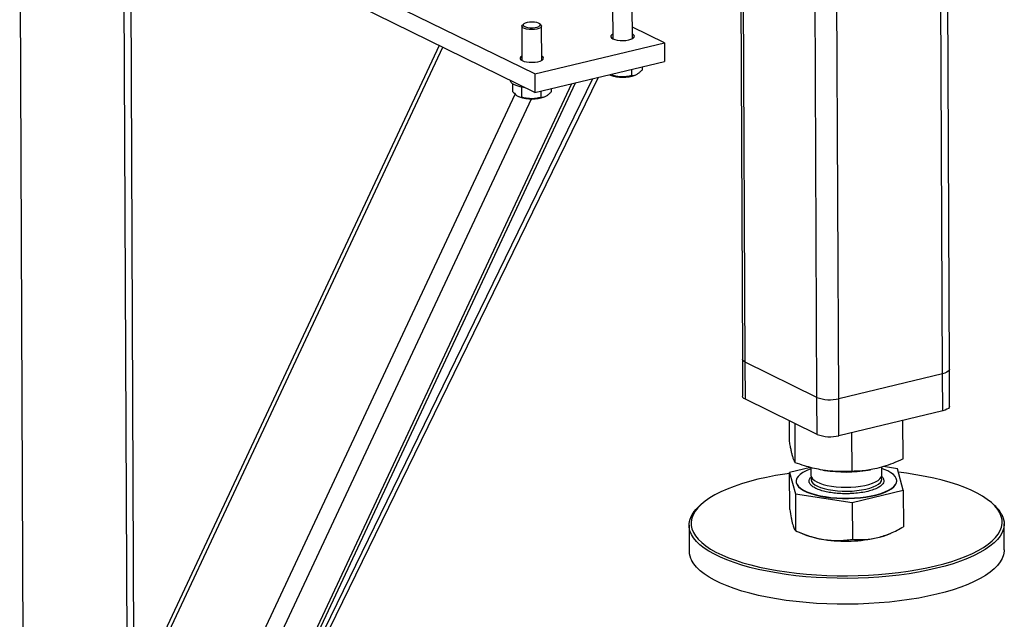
# Model space of a CAD drawing. Header units: millimetres. Extents: x 5 to 589, y 5 to 415.
# Tile 55 of 115: x 391 to 405, y 279 to 287. Entities that reach past the tile are written whole.
import ezdxf

# ---------------------------------------------------------------- set-up
doc = ezdxf.new("R2010")
doc.units = ezdxf.units.MM
doc.layers.add('TRAIT-FORT', color=4, linetype='Continuous', lineweight=25)

msp = doc.modelspace()

# ---------------------------------------------------------------- linework, layer by layer
at = {"layer": 'TRAIT-FORT', "color": 4, "linetype": 'Continuous', "lineweight": 25}
for p, q in [((404.10109, 282.3017), (404.04325, 295.25115)), ((404.19981, 282.36645), (404.14247, 295.20245)), ((402.27832, 281.9596), (402.22925, 292.94566)), ((402.59628, 281.94095), (402.54678, 293.02178)), ((401.16197, 290.81166), (401.19904, 282.51354)), ((401.23951, 282.46946), (401.20188, 290.89349)), ((390.77025, 277.56419), (390.71487, 289.96134)), ((392.27506, 277.92494), (392.22113, 289.99953)), ((392.37397, 277.94865), (392.32013, 290.00118)), ((398.18583, 286.64829), (394.6149, 288.40097)), ((398.18703, 286.37976), (394.6161, 288.13243)), ((399.31514, 287.65484), (399.31736, 287.15791)), ((399.60307, 287.15919), (399.60085, 287.65611)), ((398.02667, 287.37336), (398.00811, 287.35696)), ((398.27429, 287.35815), (398.25559, 287.37438)), ((397.99843, 287.33919), (398.00065, 286.84226)), ((398.28636, 286.84354), (398.28414, 287.34046)), ((400.06686, 287.09922), (399.60232, 287.32722)), ((398.18583, 286.64829), (400.06686, 287.09922)), ((400.06686, 287.09922), (400.06806, 286.83069)), ((391.47677, 275.56968), (396.85055, 287.03573)), ((396.79844, 287.06131), (391.52352, 275.80621)), ((398.18703, 286.37976), (400.06806, 286.83069)), ((398.18583, 286.64829), (398.18703, 286.37976)), ((399.31156, 286.64934), (399.31166, 286.62629)), ((399.59141, 286.71643), (399.59182, 286.62326)), ((399.74218, 286.75257), (399.74239, 286.70465)), ((392.17294, 272.53204), (398.72317, 286.50829)), ((392.26592, 272.62944), (398.7765, 286.52107)), ((392.99843, 274.06956), (399.10869, 286.60071)), ((393.24915, 274.72737), (399.02939, 286.5817)), ((397.8305, 286.55476), (397.83051, 286.55163)), ((397.86487, 286.50312), (397.86535, 286.39507)), ((399.26992, 286.63588), (399.28329, 286.63031)), ((399.64185, 286.63191), (399.65304, 286.63669)), ((397.99429, 286.4582), (397.99494, 286.31064)), ((398.27469, 286.40078), (398.27511, 286.30761)), ((398.42546, 286.43692), (398.42568, 286.389)), ((391.48973, 272.66868), (397.90407, 286.35497)), ((391.63214, 272.4024), (398.13908, 286.28627)), ((397.9532, 286.32023), (397.96658, 286.31466)), ((398.32514, 286.31626), (398.33632, 286.32104)), ((401.19904, 282.51354), (401.20144, 281.97647)), ((402.27832, 281.9596), (401.23951, 282.46946)), ((401.24191, 281.9324), (401.23951, 282.46946)), ((404.20221, 281.82939), (404.19981, 282.36645)), ((404.10109, 282.3017), (402.59628, 281.94095)), ((404.10349, 281.76464), (404.10109, 282.3017)), ((402.28072, 281.42253), (402.27832, 281.9596)), ((402.59868, 281.40389), (402.59628, 281.94095)), ((402.28072, 281.42253), (401.24191, 281.9324)), ((404.10349, 281.76464), (402.59868, 281.40389)), ((401.88066, 281.32116), (401.87933, 281.61955)), ((401.96465, 281.01295), (401.96212, 281.57891)), ((403.52931, 281.06881), (403.52682, 281.62639)), ((402.78898, 280.88678), (402.78647, 281.44891)), ((402.18697, 280.94388), (401.88268, 280.86905)), ((402.19182, 280.94254), (402.19232, 280.83094)), ((403.22088, 280.83554), (403.22038, 280.94897)), ((403.44735, 280.92492), (403.24609, 280.95572)), ((401.88268, 280.86905), (401.96667, 280.56085)), ((401.88506, 280.33619), (401.88268, 280.86905)), ((402.36263, 280.90597), (402.39125, 280.90135)), ((403.02134, 280.90417), (403.05439, 280.90981)), ((403.53133, 280.61671), (403.44735, 280.92492)), ((401.97685, 280.74499), (401.97687, 280.73962)), ((403.43714, 280.74614), (403.43712, 280.75151)), ((401.96667, 280.56085), (402.791, 280.43467)), ((401.96667, 280.56085), (401.96905, 280.02798)), ((402.791, 280.43467), (403.53133, 280.61671)), ((403.53133, 280.61671), (403.53372, 280.08384)), ((400.60562, 280.4148), (400.5791, 280.39138)), ((402.791, 280.43467), (402.79338, 279.9018)), ((404.83797, 280.4104), (404.81124, 280.43359)), ((400.42411, 280.10699), (400.42579, 279.73105)), ((404.99717, 279.75147), (404.99549, 280.12741)), ((402.02974, 280.00163), (402.09989, 279.97242)), ((403.32098, 279.97788), (403.34495, 279.98811))]:
    msp.add_line(p, q, dxfattribs=at)
at = {"layer": 'TRAIT-FORT', "color": 4, "linetype": 'Continuous', "lineweight": 25, "flags": 128}
for points in [[(398.03225, 287.3388), (398.05382, 287.32878), (398.08316, 287.32141), (398.11766, 287.31735), (398.15424, 287.31695), (398.18967, 287.32026), (398.22079, 287.32697), (398.24484, 287.3365), (398.25968, 287.34799), (398.26399, 287.36043), (398.25739, 287.37271), (398.24047, 287.38373), (398.21472, 287.39253), (398.18245, 287.39831), (398.1465, 287.40056), (398.11009, 287.39909), (398.07644, 287.39402), (398.04854, 287.38581), (398.02888, 287.37518), (398.0192, 287.36308), (398.02035, 287.35058), (398.03225, 287.3388)], [(398.0146, 287.31678), (398.00148, 287.32923), (397.99874, 287.34248), (398.00656, 287.35553), (398.00811, 287.35696)], [(398.27429, 287.35815), (398.27578, 287.3568), (398.28378, 287.34383), (398.28122, 287.33056), (398.26827, 287.31798), (398.24591, 287.30702), (398.21579, 287.29849), (398.18014, 287.29303), (398.14161, 287.29103), (398.10306, 287.29266), (398.06734, 287.29778), (398.0371, 287.30603), (398.0146, 287.31678)], [(399.31707, 287.22264), (399.30225, 287.21315), (399.29056, 287.19898), (399.28953, 287.18431), (399.29921, 287.17005), (399.319, 287.1571)], [(399.319, 287.1571), (399.34765, 287.14627), (399.38336, 287.13825), (399.4239, 287.13354), (399.46671, 287.13244), (399.5091, 287.13501), (399.54841, 287.14109), (399.58217, 287.1503), (399.60826, 287.16207), (399.62504, 287.17564), (399.63145, 287.19018), (399.62709, 287.20477), (399.61224, 287.21848), (399.60278, 287.22392)], [(398.00036, 286.90699), (397.98554, 286.8975), (397.97385, 286.88333), (397.97281, 286.86866), (397.98249, 286.8544), (398.00228, 286.84145)], [(398.00228, 286.84145), (398.03093, 286.83062), (398.06665, 286.8226), (398.10718, 286.81789), (398.14999, 286.81679), (398.19238, 286.81936), (398.2317, 286.82544), (398.26546, 286.83465), (398.29154, 286.84642), (398.30832, 286.85999), (398.31473, 286.87453), (398.31038, 286.88911), (398.29553, 286.90283), (398.28607, 286.90827)], [(397.97427, 286.46219), (397.92988, 286.47386), (397.89239, 286.48808), (397.86301, 286.50438), (397.84269, 286.52225), (397.83207, 286.54111), (397.83051, 286.55163)], [(398.04137, 286.45126), (398.02415, 286.45343), (397.97427, 286.46219)], [(401.23951, 282.46946), (401.21779, 282.48276), (401.20413, 282.49729), (401.19907, 282.51247), (401.19904, 282.51354)], [(401.23951, 282.46946), (401.21779, 282.48276), (401.20413, 282.49729), (401.19907, 282.51247), (401.19904, 282.51354)], [(404.19981, 282.36645), (404.19607, 282.35225), (404.18371, 282.33749), (404.16319, 282.32381), (404.1353, 282.31172), (404.10109, 282.3017)], [(404.19981, 282.36645), (404.19607, 282.35225), (404.18371, 282.33749), (404.16319, 282.32381), (404.1353, 282.31172), (404.10109, 282.3017)], [(401.24191, 281.9324), (401.22019, 281.9457), (401.20653, 281.96022), (401.20146, 281.97541), (401.20144, 281.97647)], [(404.20221, 281.82939), (404.19847, 281.81519), (404.18611, 281.80043), (404.16559, 281.78674), (404.1377, 281.77466), (404.10349, 281.76464)], [(401.88273, 280.85811), (401.81514, 280.84831), (401.67872, 280.82579), (401.54691, 280.80022), (401.42029, 280.77172), (401.29943, 280.74041), (401.18487, 280.70644), (401.07712, 280.66996), (400.97666, 280.63113), (400.88394, 280.59013), (400.79937, 280.54713), (400.72334, 280.50234), (400.65618, 280.45594), (400.59819, 280.40815), (400.54963, 280.35918), (400.51072, 280.30925), (400.48162, 280.25858), (400.46248, 280.2074), (400.45338, 280.15594), (400.45435, 280.10443), (400.4654, 280.05309), (400.48647, 280.00216), (400.51747, 279.95186), (400.55826, 279.90242), (400.60866, 279.85406), (400.66844, 279.80699), (400.73734, 279.76143), (400.81505, 279.71758), (400.90122, 279.67563), (400.99546, 279.63578), (401.09737, 279.5982), (401.20647, 279.56305), (401.32229, 279.5305), (401.4443, 279.50069), (401.57197, 279.47375), (401.70472, 279.44981), (401.84195, 279.42896), (401.98306, 279.41131), (402.12742, 279.39694), (402.27438, 279.3859), (402.42328, 279.37824), (402.57346, 279.37401), (402.72425, 279.37321), (402.87497, 279.37586), (403.02495, 279.38194), (403.17353, 279.39143), (403.32004, 279.40427), (403.46382, 279.42042), (403.60423, 279.4398), (403.74064, 279.46233), (403.87246, 279.4879), (403.99907, 279.5164), (404.11993, 279.5477), (404.23449, 279.58167), (404.34225, 279.61815), (404.44271, 279.65698), (404.53542, 279.69798), (404.61999, 279.74098), (404.69602, 279.78578), (404.76319, 279.83217), (404.82118, 279.87996), (404.86974, 279.92893), (404.90865, 279.97886), (404.93774, 280.02953), (404.95688, 280.08071), (404.96598, 280.13217), (404.96501, 280.18369), (404.95396, 280.23503), (404.93289, 280.28596), (404.93289, 280.28596)], [(402.19191, 280.92297), (402.1762, 280.9174), (402.12063, 280.89453), (402.07329, 280.86962), (402.03484, 280.843), (402.00583, 280.81505), (401.98666, 280.78616), (401.97761, 280.75674), (401.97879, 280.7272), (401.99019, 280.69796), (402.01166, 280.66942), (402.04289, 280.64199), (402.08344, 280.61605), (402.13274, 280.59197), (402.19011, 280.57008), (402.25473, 280.55069), (402.3257, 280.53407), (402.40202, 280.52047)], [(402.19232, 280.83094), (402.19246, 280.82719), (402.1991, 280.80282), (402.21562, 280.77903), (402.2417, 280.75631), (402.27682, 280.73508), (402.32031, 280.71576), (402.37132, 280.69873), (402.42886, 280.68431), (402.4918, 280.6728)], [(402.19989, 280.80262), (402.1943, 280.78744), (402.19344, 280.76293), (402.20257, 280.73866), (402.22152, 280.7151), (402.24991, 280.69271), (402.2872, 280.67192), (402.33266, 280.65314), (402.38539, 280.63673), (402.44439, 280.62302), (402.5085, 280.61226), (402.57646, 280.60468), (402.64697, 280.60041), (402.71864, 280.59954), (402.79008, 280.6021), (402.8599, 280.60801), (402.92674, 280.61718), (402.9893, 280.62943), (403.04637, 280.64451), (403.09683, 280.66213), (403.13969, 280.68195), (403.17414, 280.70358)], [(402.40202, 280.52047), (402.48262, 280.51005), (402.56637, 280.50299), (402.6521, 280.49936), (402.7386, 280.49923), (402.82465, 280.5026), (402.90905, 280.50941), (402.99061, 280.51958), (403.0682, 280.53296), (403.14071, 280.54935), (403.20713, 280.56854), (403.26654, 280.59026), (403.31808, 280.61419), (403.36105, 280.64), (403.39484, 280.66734), (403.41897, 280.69581), (403.43311, 280.72501), (403.43705, 280.75454), (403.43075, 280.78398), (403.41428, 280.81293), (403.38789, 280.84096), (403.35193, 280.86769), (403.30693, 280.89275), (403.2535, 280.91577), (403.22047, 280.92756)], [(402.4918, 280.6728), (402.55892, 280.6644), (402.62892, 280.6593), (402.70043, 280.65758), (402.77205, 280.65928), (402.84241, 280.66436), (402.91012, 280.67273), (402.97387, 280.68423), (403.03242, 280.69862), (403.08463, 280.71564), (403.12948, 280.73494), (403.16609, 280.75616), (403.19377, 280.77888), (403.21196, 280.80266), (403.22032, 280.82703), (403.22088, 280.83554)], [(403.17414, 280.70358), (403.19948, 280.72661), (403.21524, 280.75058), (403.22111, 280.77502), (403.21696, 280.79947), (403.21357, 280.80714)], [(404.93289, 280.28596), (404.9019, 280.33626), (404.86111, 280.3857), (404.81071, 280.43406), (404.75092, 280.48112), (404.68203, 280.52668), (404.60432, 280.57053), (404.51815, 280.61248), (404.4239, 280.65233), (404.322, 280.68992), (404.21289, 280.72506), (404.09707, 280.75762), (403.97506, 280.78743), (403.84739, 280.81436), (403.71465, 280.83831), (403.57741, 280.85915), (403.46123, 280.87395)], [(401.97687, 280.73962), (401.97881, 280.72183), (401.99022, 280.69259), (402.01168, 280.66405), (402.04291, 280.63662), (402.08346, 280.61068), (402.13277, 280.5866), (402.19013, 280.56471), (402.25475, 280.54532), (402.32572, 280.5287), (402.40204, 280.51509)], [(402.40204, 280.51509), (402.48265, 280.50468), (402.5664, 280.49762), (402.65212, 280.49399), (402.73862, 280.49386), (402.82467, 280.49723), (402.90907, 280.50404), (402.99064, 280.51421), (403.06822, 280.52758), (403.14073, 280.54398), (403.20716, 280.56317), (403.26656, 280.58489), (403.31811, 280.60882), (403.36108, 280.63463), (403.39486, 280.66197), (403.41899, 280.69043), (403.43313, 280.71964), (403.43714, 280.74614)], [(404.96116, 280.2609), (404.98249, 280.20932), (404.99368, 280.15734), (404.99466, 280.10517), (404.98545, 280.05305), (404.96606, 280.00123), (404.9366, 279.94992), (404.8972, 279.89936), (404.84802, 279.84977), (404.7893, 279.80137), (404.72129, 279.75439), (404.64429, 279.70902), (404.55866, 279.66548), (404.46476, 279.62396), (404.36303, 279.58464), (404.25392, 279.5477), (404.13791, 279.5133), (404.01552, 279.4816), (403.88729, 279.45274), (403.75381, 279.42684), (403.61567, 279.40403), (403.47348, 279.38441), (403.32788, 279.36805), (403.17952, 279.35505), (403.02906, 279.34544), (402.87718, 279.33929), (402.72455, 279.3366), (402.57185, 279.33741), (402.41977, 279.3417), (402.26899, 279.34945), (402.12017, 279.36063), (401.97398, 279.37518), (401.83109, 279.39306), (401.69211, 279.41416), (401.55769, 279.43841), (401.42841, 279.46569), (401.30485, 279.49588), (401.18756, 279.52884), (401.07708, 279.56443), (400.97388, 279.60249), (400.87844, 279.64285), (400.79118, 279.68533), (400.71249, 279.72974), (400.64272, 279.77587), (400.58218, 279.82353), (400.53114, 279.87251), (400.48984, 279.92257), (400.45845, 279.97351), (400.43711, 280.02508), (400.42592, 280.07707), (400.42494, 280.12924), (400.43416, 280.18135), (400.45354, 280.23318), (400.483, 280.28449), (400.52241, 280.33505), (400.57158, 280.38464), (400.5791, 280.39138)], [(404.99717, 279.75147), (404.99634, 279.72923), (404.98712, 279.67711), (404.96774, 279.62528), (404.93828, 279.57398), (404.89888, 279.52341), (404.8497, 279.47382), (404.79098, 279.42543), (404.72297, 279.37845), (404.64597, 279.33308), (404.56033, 279.28954), (404.46644, 279.24802), (404.36471, 279.2087), (404.2556, 279.17176), (404.13958, 279.13736), (404.01719, 279.10566), (403.88897, 279.0768), (403.75549, 279.0509), (403.61735, 279.02809), (403.47516, 279.00846), (403.32956, 278.99211), (403.1812, 278.9791), (403.03074, 278.9695), (402.87886, 278.96334), (402.72623, 278.96066), (402.57353, 278.96147), (402.42145, 278.96575), (402.27066, 278.9735), (402.12185, 278.98468), (401.97566, 278.99924), (401.83277, 279.01711), (401.69379, 279.03822), (401.55937, 279.06247), (401.43008, 279.08975), (401.30653, 279.11994), (401.18924, 279.1529), (401.07876, 279.18849), (400.97556, 279.22655), (400.88012, 279.26691), (400.79286, 279.30939), (400.71417, 279.35379), (400.6444, 279.39993), (400.58386, 279.44759), (400.53282, 279.49656), (400.49152, 279.54663), (400.46013, 279.59756)]]:
    msp.add_lwpolyline(points, dxfattribs=at)
at = {"layer": 'TRAIT-FORT', "color": 4, "linetype": 'Continuous', "lineweight": 25}
for centre, radius, start, end in [((399.46035, 287.1286), 0.52881, 250.438421, 290.073456), ((398.14364, 286.81295), 0.52881, 250.438421, 290.073456), ((402.46765, 282.46792), 0.54244, 249.57226, 283.717287), ((402.47005, 281.93086), 0.54244, 249.57226, 283.717287), ((402.69752, 282.86728), 1.98964, 261.145162, 279.366716), ((404.50932, 280.01409), 0.51485, 28.644981, 50.332553), ((402.54913, 281.11761), 1.23015, 248.580607, 262.168414), ((402.93433, 280.90139), 1.00119, 283.252458, 292.718176), ((402.69875, 281.98339), 2.10846, 261.346197, 282.743131), ((400.71664, 279.73471), 0.29087, 180.719966, 208.130646)]:
    msp.add_arc(centre, radius, start, end, dxfattribs=at)
for points, knots in [([(399.59182, 286.62326), (399.60492, 286.62443), (399.63139, 286.62681), (399.67056, 286.64362), (399.70795, 286.67024), (399.73084, 286.69311), (399.74239, 286.70465)], [0, 0, 0, 0, 0.26460494, 0.53494775, 0.76534313, 1, 1, 1, 1]), ([(399.26959, 286.63663), (399.27931, 286.63302), (399.29352, 286.62774), (399.30731, 286.62664), (399.31166, 286.62629)], [0, 0, 0, 0, 0.68398474, 1, 1, 1, 1]), ([(399.59182, 286.62326), (399.56753, 286.61763), (399.51843, 286.60626), (399.44561, 286.60269), (399.37595, 286.60984), (399.33322, 286.62077), (399.31166, 286.62629)], [0, 0, 0, 0, 0.26460494, 0.53494775, 0.76534313, 1, 1, 1, 1]), ([(397.86535, 286.39507), (397.88188, 286.37617), (397.90921, 286.34491), (397.94875, 286.3204), (397.97532, 286.31243), (397.99059, 286.31104), (397.99494, 286.31064)], [0, 0, 0, 0, 0.38554949, 0.63764185, 0.89654625, 1, 1, 1, 1]), ([(398.27511, 286.30761), (398.2882, 286.30878), (398.31468, 286.31116), (398.35384, 286.32797), (398.39123, 286.35459), (398.41413, 286.37746), (398.42568, 286.389)], [0, 0, 0, 0, 0.26460494, 0.53494775, 0.76534313, 1, 1, 1, 1]), ([(398.27511, 286.30761), (398.25082, 286.30198), (398.20171, 286.29061), (398.12889, 286.28704), (398.05924, 286.29419), (398.01651, 286.30512), (397.99494, 286.31064)], [0, 0, 0, 0, 0.26460494, 0.53494775, 0.76534313, 1, 1, 1, 1]), ([(401.96465, 281.01295), (401.95909, 281.02301), (401.94856, 281.04205), (401.93301, 281.08457), (401.91916, 281.1332), (401.90628, 281.18808), (401.89375, 281.24874), (401.88516, 281.29624), (401.88066, 281.32116)], [0, 0, 0, 0, 0.20206835, 0.38269984, 0.55531458, 0.69299169, 0.83889419, 1, 1, 1, 1]), ([(402.78898, 280.88678), (402.734, 280.88468), (402.62988, 280.88071), (402.47669, 280.88939), (402.34069, 280.90799), (402.21453, 280.93502), (402.09213, 280.96865), (402.00852, 280.99771), (401.96465, 281.01295)], [0, 0, 0, 0, 0.20206835, 0.38269984, 0.55531458, 0.69299169, 0.83889419, 1, 1, 1, 1]), ([(403.52931, 281.06881), (403.47994, 281.04614), (403.38644, 281.00321), (403.24887, 280.95459), (403.12673, 280.92233), (403.01342, 280.9022), (402.90348, 280.8901), (402.82838, 280.88792), (402.78898, 280.88678)], [0, 0, 0, 0, 0.20206835, 0.38269984, 0.55531458, 0.69299169, 0.83889419, 1, 1, 1, 1]), ([(402.48024, 280.57889), (402.4509, 280.58405), (402.39044, 280.59466), (402.31113, 280.61816), (402.24366, 280.64731), (402.19426, 280.68141), (402.17105, 280.71225), (402.16375, 280.73737), (402.16434, 280.76182), (402.17312, 280.78629), (402.19213, 280.80325), (402.19854, 280.80897)], [0, 0, 0, 0, 0.12310159, 0.25357691, 0.38947661, 0.5282603, 0.66704398, 0.73507174, 0.80311816, 0.93359349, 1, 1, 1, 1]), ([(403.21422, 280.8159), (403.21485, 280.81547), (403.23206, 280.80371), (403.24222, 280.78413), (403.25032, 280.75916), (403.24973, 280.73465), (403.23768, 280.70511), (403.21246, 280.68333), (403.20022, 280.67276)], [0, 0, 0, 0, 0.009770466, 0.269836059, 0.397312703, 0.524824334, 0.769320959, 1, 1, 1, 1]), ([(403.20022, 280.67276), (403.18479, 280.66267), (403.153, 280.6419), (403.0833, 280.61453), (402.99716, 280.59115), (402.89676, 280.57388), (402.80618, 280.56559), (402.73258, 280.56282), (402.66094, 280.56267), (402.57453, 280.56648), (402.51106, 280.57484), (402.48024, 280.57889)], [0, 0, 0, 0, 0.11649679, 0.2399717, 0.36857994, 0.49991744, 0.63125494, 0.69563278, 0.7600283, 0.88350321, 1, 1, 1, 1]), ([(401.88506, 280.33619), (401.89196, 280.29324), (401.90236, 280.22849), (401.91657, 280.15845), (401.92375, 280.13027), (401.92735, 280.11613)], [0, 0, 0, 0, 0.49525132, 0.7468182, 1, 1, 1, 1]), ([(401.92735, 280.11613), (401.93437, 280.09363), (401.94857, 280.04813), (401.96217, 280.03475), (401.96905, 280.02798)], [0, 0, 0, 0, 0.49451073, 1, 1, 1, 1]), ([(403.16384, 279.92686), (403.22585, 279.94544), (403.35125, 279.983), (403.47245, 280.04998), (403.53372, 280.08384)], [0, 0, 0, 0, 0.49451073, 1, 1, 1, 1]), ([(401.96905, 280.02798), (402.03606, 279.99981), (402.13711, 279.95735), (402.27581, 279.91792), (402.3462, 279.90528), (402.38151, 279.89893)], [0, 0, 0, 0, 0.49525132, 0.7468182, 1, 1, 1, 1]), ([(402.38151, 279.89893), (402.45056, 279.89169), (402.59018, 279.87703), (402.72515, 279.89349), (402.79338, 279.9018)], [0, 0, 0, 0, 0.49451073, 1, 1, 1, 1]), ([(402.79338, 279.9018), (402.85357, 279.89866), (402.94433, 279.89393), (403.06891, 279.90634), (403.13213, 279.92001), (403.16384, 279.92686)], [0, 0, 0, 0, 0.49525132, 0.7468182, 1, 1, 1, 1])]:
    msp.add_open_spline(points, degree=3, knots=knots, dxfattribs=at)

doc.saveas('drawing.dxf')
